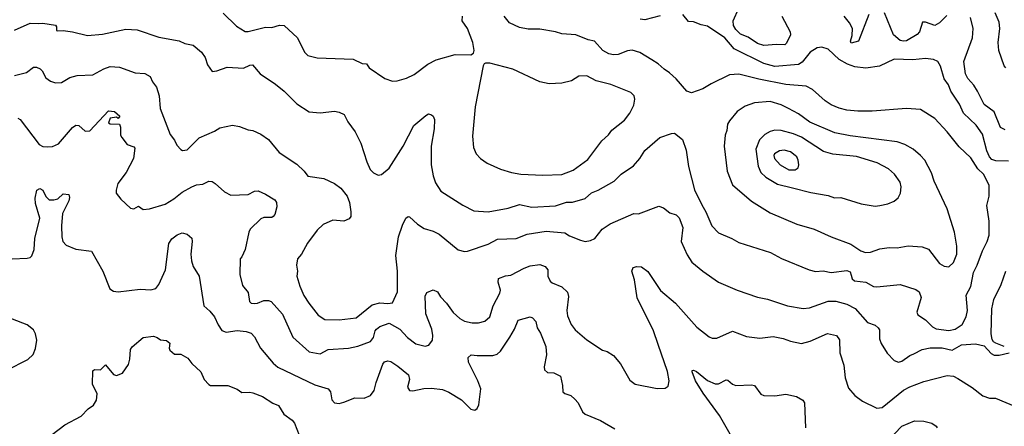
# Model space of a CAD drawing. Extents: x 1933546 to 2138868, y 524910 to 667279.
# Tile 118 of 256: x 2009818 to 2016099, y 568045 to 570642. Entities that reach past the tile are written whole.
import ezdxf

# ---------------------------------------------------------------- set-up
doc = ezdxf.new("R2010")
doc.units = 0

msp = doc.modelspace()

# ---------------------------------------------------------------- linework, layer by layer
at = {"layer": '0CON10XD'}
for points in [[(2014679.5, 570665), (2014733.3, 570565), (2014734.5, 570545), (2014708.7, 570491.3), (2014698.1, 570481.9), (2014645, 570483.9), (2014565, 570476), (2014525, 570489.4), (2014465, 570529.1), (2014415, 570549.6), (2014385, 570579.1), (2014370.8, 570605), (2014369.1, 570635), (2014404.1, 570715)], [(2011115, 570684.2), (2011200.7, 570600.7), (2011256.9, 570566.9), (2011275.8, 570565.8), (2011385, 570594.6), (2011425, 570591.8), (2011475, 570607.5), (2011505, 570604.4), (2011589.2, 570525), (2011633.4, 570433.4), (2011655, 570412.5), (2011715, 570398), (2011945, 570389.2), (2012002.6, 570362.6), (2012028.9, 570358.9), (2012046.2, 570335), (2012147, 570267), (2012195, 570250)], [(2012195, 570250), (2012225, 570251.2), (2012285, 570267.5), (2012335, 570292.5), (2012422, 570358), (2012474.5, 570385.5), (2012595, 570420), (2012695, 570417.5), (2012713, 570427), (2012716.7, 570445), (2012708, 570495), (2012674.2, 570585), (2012639.2, 570635), (2012641.9, 570665)], [(2015745, 568656.8), (2015785, 568664.7), (2015829.2, 568695), (2015855.9, 568745), (2015862.9, 568785), (2015856.2, 568883.8), (2015885, 568938.8), (2015902.3, 569027.7), (2015926.2, 569073.8), (2015958.5, 569165), (2015990, 569225), (2016001.9, 569265), (2016002.9, 569355), (2015987.5, 569455), (2016002.9, 569515), (2016001.1, 569585), (2015965.4, 569655), (2015930.2, 569690.2), (2015885, 569759.4), (2015809.8, 569829.8), (2015735, 569925.8), (2015655, 570010), (2015565, 570068.6), (2015474.4, 570075.6), (2015255, 570056.7), (2015165, 570056.5), (2015095, 570063.6), (2015045, 570076.5), (2014995, 570098.1), (2014955, 570124.4), (2014875, 570195.7), (2014835, 570217.5), (2014705, 570228.8), (2014532.3, 570262.3), (2014405.6, 570294.4), (2014345, 570288.6), (2014227.6, 570232.4), (2014175, 570200), (2014104.1, 570174.1), (2014073.3, 570185), (2014004.5, 570264.5), (2013962.8, 570302.8), (2013928, 570325), (2013890.6, 570360.6), (2013850, 570385), (2013772.6, 570432.6), (2013725, 570447.1), (2013695, 570443.1), (2013635, 570420), (2013605, 570417.5), (2013575, 570423.3), (2013536.7, 570445), (2013485, 570504.4), (2013445, 570513.6), (2013365, 570545.7), (2013275, 570550.8), (2013235, 570563.8), (2013135, 570581.4), (2013062.1, 570582.1), (2013005, 570591.4), (2012942, 570622), (2012908.6, 570665)], [(2013903, 570667), (2013805, 570640), (2013775, 570644)], [(2016125, 569739.1), (2016045, 569739.6), (2016020, 569750), (2016005.2, 569765.2), (2015986.6, 569805), (2015960.4, 569910.4), (2015918.8, 569968.8), (2015839.2, 570045), (2015812.8, 570102.8), (2015757.5, 570185), (2015742.3, 570225), (2015714.6, 570265), (2015692.2, 570345), (2015674.4, 570374.4), (2015646.5, 570386.5), (2015595, 570392.9), (2015515, 570384.6), (2015395, 570390), (2015302.5, 570345), (2015215, 570331.4), (2015145, 570340.6), (2015098, 570358), (2015045, 570388.2), (2014975, 570452.9), (2014935, 570465.8), (2014905, 570461.4), (2014859.2, 570435), (2014809.1, 570370.9), (2014785, 570356), (2014635, 570343.5), (2014565, 570361.2), (2014375, 570455.9), (2014316.1, 570526.1), (2014205, 570600.8), (2014165, 570608.8), (2014115, 570628.8), (2014085, 570630), (2014048.8, 570675)], [(2015234.6, 570675.4), (2015167.5, 570505), (2015122.3, 570492.3), (2015118, 570505), (2015129.1, 570540.9), (2015129.2, 570585), (2015111, 570621), (2015077.9, 570665)], [(2015732.3, 570667.7), (2015685, 570620.6), (2015655, 570603.5), (2015595, 570625.7), (2015577.5, 570625), (2015556.9, 570565), (2015543.7, 570546.3), (2015475, 570507.1), (2015455, 570503.8), (2015435, 570509.4), (2015391.1, 570545), (2015335, 570686)], [(2016105, 569939.2), (2016075, 569952.9), (2016034.1, 570054.1), (2015970.5, 570100.5), (2015927.1, 570185), (2015903.3, 570223.3), (2015865, 570267.1), (2015852.1, 570295), (2015841.5, 570375), (2015896.2, 570525), (2015900, 570585), (2015882.5, 570655)], [(2016107.5, 570335), (2016097.3, 570347.3), (2016064.3, 570445), (2016058.5, 570495), (2016070.8, 570585), (2016065.4, 570625), (2016040.8, 570685)], [(2009785, 570573.8), (2009885, 570618.6), (2009935, 570616.9), (2009965, 570620), (2010045, 570606.9), (2010052.9, 570595), (2010053.3, 570573.3), (2010059.5, 570569.5), (2010095, 570571.8), (2010153.4, 570563.4), (2010250.3, 570540.3), (2010345, 570548.9), (2010495, 570581.1), (2010567.6, 570577.6), (2010705, 570529.4), (2010835, 570505.6), (2010870.2, 570490.2), (2010925, 570478.6), (2010978, 570435), (2011000.3, 570400.3), (2011015, 570352.5), (2011045, 570310), (2011075, 570314.2), (2011140.5, 570339.5), (2011245, 570333.1), (2011285, 570351.9), (2011303.1, 570353.1), (2011351.2, 570295), (2011448.9, 570228.9), (2011504, 570185), (2011585, 570103.8), (2011665, 570054.2), (2011735, 570047.5), (2011825, 570057.5), (2011855, 570052), (2011887, 570037), (2011910.3, 569990.3), (2011956.6, 569926.6), (2011994.3, 569854.3), (2012032, 569735), (2012054, 569685), (2012074.4, 569664.4), (2012105, 569648.8), (2012125, 569653.3), (2012175.5, 569694.5), (2012264.4, 569835), (2012332.5, 569965), (2012409.1, 570030.9), (2012425, 570040), (2012445, 570034), (2012456.2, 570025), (2012464.2, 570005), (2012461.9, 569945), (2012443.1, 569835), (2012441.9, 569715), (2012455.8, 569644.2), (2012469.3, 569599.3), (2012505, 569545.8), (2012645, 569457.1), (2012715, 569420.8), (2012805, 569414.5), (2012932.8, 569437.2), (2013005, 569461.5), (2013085.4, 569445.4), (2013235, 569453.6), (2013305, 569477.5), (2013345, 569476.5), (2013425, 569499.4), (2013464.7, 569535.3), (2013507.6, 569552.4), (2013608.9, 569611.1), (2013654.2, 569655), (2013732.1, 569707.9), (2013772.5, 569755), (2013804.6, 569805.4), (2013901.1, 569888.9), (2013975, 569916), (2013993.9, 569916.1), (2014045.7, 569875.7), (2014069.1, 569809.1), (2014084.4, 569705), (2014123.3, 569555), (2014168.5, 569458.5), (2014195.5, 569415), (2014232.9, 569325), (2014275, 569280.8), (2014360, 569245), (2014405, 569218.9), (2014606.7, 569155), (2014677, 569117), (2014854.6, 569044.6), (2014895, 569034.4), (2014942.6, 569037.4), (2014995, 569027.3), (2015095, 569039.5), (2015115, 569030.8), (2015120.8, 569010.8), (2015127.3, 568987.3), (2015142.2, 568975), (2015215.3, 568965.3), (2015265, 568938.6), (2015285, 568935.6), (2015435, 568951.4), (2015535, 568920), (2015555, 568903.3), (2015567.9, 568867.9), (2015540, 568775), (2015546.4, 568756.4), (2015595, 568725.6), (2015640.2, 568680.2), (2015665, 568667.1), (2015745, 568656.8)], [(2009784, 570285), (2009860, 570305), (2009905, 570338.5), (2009925, 570338.5), (2009948.2, 570328.2), (2009961.9, 570315), (2009985, 570271.2), (2010015, 570248.8), (2010045, 570238.8), (2010085, 570241.2), (2010138.3, 570271.7), (2010185, 570284.4), (2010285, 570288.6), (2010355, 570328.6), (2010395, 570343.1), (2010455, 570337.5), (2010555, 570301.4), (2010615, 570298.1), (2010648.8, 570278.8), (2010664.3, 570245), (2010690.3, 570210.3), (2010706.9, 570155), (2010714.2, 570075), (2010778.3, 569908.3), (2010805, 569872.5), (2010819.7, 569839.7), (2010845, 569812), (2010855.9, 569805.9), (2010885, 569811.4), (2010962.8, 569887.2), (2011060.4, 569929.6), (2011095, 569950.8), (2011175, 569968), (2011218.8, 569958.8), (2011275, 569937.5), (2011305, 569934.2), (2011355, 569911.4), (2011405, 569877.5), (2011473.6, 569793.6), (2011585, 569719.4), (2011632.5, 569675), (2011655, 569642), (2011756.7, 569626.7), (2011826.4, 569596.4), (2011866.9, 569565), (2011905.7, 569515.7), (2011921.4, 569475), (2011930.5, 569415), (2011929.2, 569385), (2011920, 569370), (2011885, 569356), (2011815, 569362.2), (2011752.9, 569335), (2011715, 569297.1), (2011652.9, 569215), (2011614.4, 569145.6), (2011590, 569115), (2011584.2, 569075), (2011589.2, 569035), (2011585.8, 569005), (2011605, 568941.2), (2011630.5, 568880.5), (2011661.7, 568831.7), (2011722.5, 568755), (2011765, 568727.9), (2011855.4, 568724.6), (2011965, 568738.2), (2012065, 568820.9), (2012115, 568832.9), (2012165, 568828.6), (2012195.9, 568834.1), (2012226.7, 568905), (2012227.1, 569035), (2012217.3, 569135), (2012234.4, 569255), (2012259.3, 569330.7), (2012280.8, 569375), (2012295, 569384), (2012305, 569382), (2012355, 569335.8), (2012398.7, 569308.7), (2012455, 569291.4), (2012492.6, 569272.6), (2012615, 569172.5), (2012655, 569162), (2012674, 569164), (2012805, 569208.1), (2012865, 569241.1), (2012985, 569244.4), (2013055, 569271.5), (2013175, 569291.2), (2013295, 569281.8), (2013325, 569261.1), (2013395, 569233.1), (2013425, 569225.8), (2013457.9, 569232.1), (2013486.2, 569243.8), (2013533.3, 569305), (2013585, 569339.1), (2013735, 569404.2), (2013765, 569403.1), (2013895, 569450), (2013925, 569441.4), (2013965, 569409.2), (2014005, 569395.5), (2014025, 569377.5), (2014047.1, 569315), (2014036.9, 569225), (2014075, 569141.2), (2014105, 569094.2), (2014175, 569036), (2014275, 568966), (2014395, 568914.2), (2014525, 568870), (2014587, 568857), (2014715, 568814.3), (2014815, 568797.5), (2014855, 568801.9), (2014975, 568844.4), (2015024.4, 568844.4), (2015095, 568825.5), (2015147.9, 568797.9), (2015225, 568708.6), (2015275, 568690.6), (2015294.6, 568674.6), (2015301.5, 568661.5), (2015303.1, 568605), (2015312.5, 568575), (2015351.7, 568511.7), (2015396, 568465), (2015424.3, 568455.7), (2015445, 568461.1), (2015495, 568496.9), (2015521.5, 568508.5), (2015575, 568536), (2015625, 568546.9), (2015702.7, 568547.3), (2015765, 568532.5), (2015825, 568565.8), (2015915, 568571.9), (2015970, 568560), (2016015, 568510), (2016035, 568500), (2016065, 568500), (2016130, 568515)], [(2013155, 569649.4), (2013275, 569652.9), (2013348.5, 569681.5), (2013440.9, 569749.1), (2013530.9, 569869.1), (2013574.4, 569905.6), (2013595, 569935.8), (2013675, 570000.8), (2013710, 570045), (2013734.3, 570095), (2013742.5, 570135), (2013737.1, 570155), (2013716.4, 570176.4), (2013587.6, 570227.6), (2013495, 570251.3), (2013435, 570283.5), (2013385, 570280.6), (2013337.9, 570252.1), (2013275, 570237.1), (2013195, 570233.1), (2013135, 570245.7), (2012963.9, 570326.1), (2012816.4, 570363.6), (2012790, 570365), (2012780, 570360), (2012773.6, 570346.4), (2012723.1, 570085), (2012707, 569897), (2012712.9, 569825), (2012728.8, 569785), (2012756.2, 569755), (2012800, 569725), (2012885, 569687.5), (2012955, 569665.8), (2013015, 569655.6), (2013155, 569649.4)], [(2015745, 569062.9), (2015775, 569092), (2015796.2, 569145), (2015795.4, 569194.6), (2015780.3, 569285), (2015735, 569433.3), (2015650.6, 569610.6), (2015634.6, 569664.6), (2015590.6, 569745), (2015564.3, 569775), (2015518, 569815), (2015465, 569845.6), (2015415, 569861.5), (2015115, 569899.6), (2015018.2, 569918.2), (2014858, 569988), (2014785, 570039.6), (2014721.4, 570075), (2014675, 570098.8), (2014605, 570119.6), (2014505, 570111.5), (2014445, 570089.4), (2014394, 570055), (2014345, 569996), (2014333.1, 569975), (2014329.4, 569935), (2014318.5, 569905), (2014312.5, 569835), (2014330.6, 569675), (2014365, 569586.7), (2014485, 569482.9), (2014605, 569409.5), (2014775, 569336.9), (2014885, 569304.3), (2014994.6, 569254.6), (2015118.6, 569208.6), (2015184.2, 569165), (2015212.5, 569155), (2015245, 569158.1), (2015305, 569179.4), (2015365, 569187.1), (2015415, 569185.7), (2015485, 569198.1), (2015575, 569191.4), (2015615, 569175.8), (2015684.6, 569084.6), (2015715, 569067.8), (2015745, 569062.9)], [(2009805, 570012.5), (2009820, 570005), (2009940.8, 569845), (2009965, 569832.5), (2009995, 569828.9), (2010027.2, 569832.8), (2010065, 569850), (2010155, 569954), (2010175, 569968), (2010195, 569966.2), (2010235, 569930), (2010265, 569932), (2010385, 570059.2), (2010422.5, 570055), (2010456.7, 570025), (2010445, 570010), (2010435, 570020), (2010395, 570013.3), (2010383.5, 569983.5), (2010395, 569976), (2010453.8, 569973.8), (2010460, 569955), (2010461.5, 569905), (2010469.2, 569889.2), (2010504, 569845), (2010545, 569830.8), (2010551.1, 569821.1), (2010544.4, 569755), (2010497.1, 569665), (2010443.8, 569595), (2010433.6, 569553.6), (2010433.3, 569535), (2010462.5, 569495), (2010525, 569438.8), (2010545, 569434.2), (2010575, 569450), (2010605, 569430), (2010645, 569434), (2010745, 569464.4), (2010801.7, 569498.3), (2010855, 569541.1), (2010915, 569574.4), (2010945, 569587.1), (2010985, 569592.2), (2011025, 569610), (2011045, 569608), (2011065, 569596), (2011125, 569543.3), (2011165, 569522), (2011275, 569526.2), (2011315, 569547.1), (2011337.9, 569547.9), (2011385, 569528), (2011445, 569490.8), (2011455.4, 569475), (2011457.4, 569447.4), (2011445, 569397.5), (2011435, 569384.4), (2011425, 569378.1), (2011375, 569378.1), (2011355, 569370.8), (2011288, 569305), (2011278.6, 569285), (2011255.5, 569174.5), (2011235, 569127.5), (2011223.3, 569115), (2011221.9, 569015), (2011239.6, 568945), (2011275, 568900.8), (2011283.1, 568843.1), (2011295, 568832.5), (2011315, 568828.8), (2011335, 568831.3), (2011375, 568849.5), (2011405, 568849.6), (2011422.7, 568842.7), (2011495, 568761.2), (2011559.2, 568615), (2011665, 568521.2), (2011735, 568509.1), (2011785, 568535.7), (2011915, 568543.8), (2011975, 568556.2), (2012055, 568586.7), (2012075, 568613.1), (2012084.7, 568655), (2012093.3, 568666.7), (2012115, 568681.8), (2012175, 568704.5), (2012242.5, 568665), (2012291.5, 568611.5), (2012345, 568572.7), (2012405, 568556.2), (2012427.1, 568562.9), (2012451.9, 568595), (2012453.8, 568625), (2012447.3, 568665), (2012407.4, 568762.6), (2012404.6, 568875.4), (2012415, 568900), (2012455, 568916.2), (2012482, 568905), (2012502.1, 568872.1), (2012541.1, 568831.1), (2012583, 568773), (2012625, 568732.9), (2012655, 568717.8), (2012705, 568706.9), (2012745, 568705.7), (2012785, 568715.8), (2012816.1, 568743.9), (2012837.9, 568815), (2012880, 568895), (2012883.8, 568915), (2012870.8, 568965), (2012871.5, 568988.5), (2012915.7, 569005.7), (2012949.7, 569010.3), (2013035, 569055.5), (2013075, 569069.6), (2013135, 569078.9), (2013168.8, 569065), (2013187.1, 569045), (2013187.1, 569005), (2013202.6, 568972.6), (2013215, 568961.4), (2013276.7, 568936.7), (2013311.8, 568901.8), (2013317.8, 568875), (2013307.9, 568785), (2013311.8, 568751.8), (2013336.2, 568696.2), (2013360.8, 568660.8), (2013435, 568597.1), (2013535, 568532), (2013565, 568522.5), (2013605, 568497.5), (2013650.6, 568445), (2013710.7, 568340.7), (2013744.5, 568314.5), (2013885, 568286), (2013935, 568288.8), (2013955, 568302.5), (2013961.4, 568335), (2013950, 568395), (2013891.3, 568568.7), (2013860.6, 568655), (2013756.5, 568865), (2013739.7, 568979.7), (2013722.9, 569035), (2013731.4, 569058.6), (2013755, 569065.8), (2013783.6, 569063.6), (2013825, 569034), (2013905, 568912.9), (2014001.4, 568831.4), (2014137.8, 568677.8), (2014215, 568617.1), (2014235, 568609.2), (2014265, 568608.6), (2014365, 568653.1), (2014455, 568619.2), (2014539.3, 568609.3), (2014625, 568619.7), (2014687.1, 568607.1), (2014735, 568588.1)], [(2015275, 569451.4), (2015305, 569454.4), (2015355, 569465.7), (2015395, 569482.5), (2015422, 569505), (2015437.1, 569535), (2015440, 569575), (2015434.4, 569605), (2015399.2, 569655), (2015359.2, 569689.2), (2015286.7, 569726.7), (2015155, 569768.4), (2015005, 569784), (2014945, 569800), (2014805, 569890.5), (2014753.6, 569913.6), (2014675, 569934), (2014635, 569936.4), (2014605, 569926.7), (2014571.5, 569908.5), (2014536.5, 569875), (2014514.6, 569815), (2014527.4, 569707.4), (2014546.4, 569666.4), (2014576.9, 569636.9), (2014651.9, 569591.9), (2014748.1, 569568.1), (2014865, 569537.9), (2014975, 569519.4), (2015015, 569504.4), (2015055, 569506.9), (2015185.7, 569465.7), (2015275, 569451.4)], [(2014765, 569683.3), (2014783.8, 569695), (2014787.1, 569715), (2014783.1, 569745), (2014775.6, 569765), (2014765, 569774.3), (2014735, 569796.9), (2014695, 569808.2), (2014663.8, 569805), (2014632.5, 569785), (2014628.5, 569775), (2014632.9, 569755), (2014669.5, 569715), (2014725, 569683.9), (2014765, 569683.3)], [(2009770, 569115), (2009865, 569118.6), (2009885, 569124.2), (2009895, 569133.8), (2009910.6, 569175), (2009914.5, 569245.5), (2009946.4, 569375), (2009918.8, 569468.8), (2009917, 569503), (2009926.1, 569553.9), (2009945, 569563.8), (2009965, 569553.8), (2009983.5, 569513.5), (2010005, 569492), (2010035, 569490.8), (2010061.7, 569498.3), (2010095, 569529.2), (2010130, 569525), (2010136, 569506), (2010131.2, 569485), (2010090, 569405), (2010084.5, 569325.5), (2010086.7, 569255), (2010093.3, 569225), (2010115, 569202.2), (2010175, 569175.6), (2010275, 569163.3), (2010347.8, 569035), (2010392.2, 568922.2), (2010415, 568908), (2010445, 568904), (2010585, 568920.6), (2010655, 568917.5), (2010685, 568926), (2010705, 568951.2), (2010747.5, 569045), (2010768.2, 569211.8), (2010787.6, 569242.4), (2010821.2, 569268.8), (2010855, 569280.8), (2010885, 569271.2), (2010915.7, 569245.7), (2010918.5, 569225), (2010908.5, 569145), (2010913, 569103), (2010924.5, 569065), (2010961.4, 569005), (2010992.9, 568815), (2011031.5, 568781.5), (2011059.2, 568745), (2011083, 568693), (2011107.9, 568657.9), (2011135, 568645.8), (2011205, 568658.1), (2011261.7, 568651.7), (2011295, 568640), (2011316.2, 568616.2), (2011353.1, 568545), (2011435, 568448.6), (2011464, 568424), (2011699.3, 568309.3), (2011785.5, 568285.5), (2011800.8, 568265), (2011808, 568215), (2011825, 568196.2), (2011855, 568190.8), (2011885, 568199.2), (2011955, 568227.5), (2012015, 568224.2), (2012055, 568242.2), (2012078.5, 568275), (2012090.8, 568325), (2012135, 568443.3), (2012145, 568458), (2012165, 568464.2), (2012185, 568459.2), (2012229.7, 568429.7), (2012298.8, 568375), (2012304.2, 568345), (2012291.4, 568295), (2012305, 568274.2), (2012325, 568271.9), (2012395, 568286.7), (2012445, 568290), (2012515, 568280.6), (2012555, 568263.1), (2012635, 568214.2), (2012695, 568154.2), (2012721.7, 568148.3), (2012735, 568160), (2012746.8, 568183.2), (2012758.5, 568285), (2012740.5, 568335), (2012680, 568455), (2012678, 568485), (2012697.5, 568502.5), (2012736.8, 568496.8), (2012835, 568498.2), (2012863.2, 568506.8), (2012885.3, 568524.7), (2012944.7, 568615.3), (2012974.4, 568665), (2012997.3, 568722.7), (2013075, 568744), (2013088.8, 568738.8), (2013109.2, 568715), (2013118.6, 568675), (2013140, 568640), (2013174.4, 568555), (2013178.3, 568501.7), (2013164, 568425), (2013166.1, 568406.1), (2013185, 568388.8), (2013225, 568387.5), (2013267.5, 568365), (2013281.2, 568305), (2013282.5, 568265), (2013294.1, 568254.1), (2013332.7, 568242.7), (2013358.9, 568218.9), (2013380.8, 568195), (2013406.9, 568136.9), (2013425, 568122), (2013521.7, 568081.7), (2013615, 568030)], [(2016098.8, 568555), (2016045.6, 568575.6), (2016030, 568585), (2016020.5, 568600.5), (2016014.2, 568635), (2016018.5, 568795), (2016031.1, 568855), (2016078.8, 568951.2), (2016107.5, 569035)], [(2009735, 568402.9), (2009868.6, 568471.4), (2009904.2, 568505), (2009918.7, 568541.3), (2009926.9, 568595), (2009918.9, 568635), (2009905, 568662), (2009865, 568692.9), (2009705.9, 568755.9)], [(2014735, 568588.1), (2014805, 568573.5), (2014860.2, 568589.8), (2014970.9, 568639.1), (2015028.8, 568625), (2015046.8, 568596.8), (2015049.2, 568515), (2015074.2, 568435), (2015084.3, 568355), (2015105, 568290), (2015145, 568241.2), (2015193.3, 568205), (2015285, 568160.8), (2015320, 568165), (2015455, 568275.5), (2015495, 568296.5), (2015585, 568331.1), (2015735, 568370.5), (2015775, 568365.6), (2015801.3, 568351.3), (2015894.3, 568294.3), (2015961.1, 568241.1), (2016005, 568226), (2016042.5, 568225), (2016175, 568170.3)], [(2010025, 567992.9), (2010105, 568055.6), (2010210.6, 568109.4), (2010253.8, 568156.2), (2010289.2, 568180.8), (2010308.1, 568211.9), (2010312.6, 568252.6), (2010282.5, 568315), (2010285, 568400), (2010295, 568407.5), (2010333.6, 568406.4), (2010365, 568437.5), (2010415.8, 568375.8), (2010435, 568370.8), (2010473.8, 568385), (2010510.9, 568439.1), (2010520.6, 568475), (2010524.5, 568535), (2010535, 568553.8), (2010605, 568612.9), (2010670.7, 568620.7), (2010695, 568612.5), (2010715, 568597.5), (2010755, 568593.3), (2010775.8, 568575.8), (2010770, 568545), (2010775, 568532.5), (2010805, 568506.7), (2010845, 568507.1), (2010890.2, 568480.2), (2010915, 568446.7), (2010972.3, 568392.3), (2010993.8, 568345), (2011025, 568312), (2011035, 568306.7), (2011145, 568305.8), (2011205, 568282), (2011235, 568260.8), (2011285, 568264.4), (2011305, 568260), (2011366.2, 568236.2), (2011432.2, 568192.2), (2011467.5, 568177.5), (2011502.8, 568122.8), (2011555.3, 568085.3), (2011571.1, 568065), (2011615, 567950)], [(2014349.4, 567995), (2014282.3, 568115), (2014177.4, 568257.4), (2014128.2, 568335), (2014106.4, 568393.6), (2014107.5, 568402.5), (2014115, 568403.8), (2014135, 568395.6), (2014205, 568338.6), (2014255, 568315.7), (2014275, 568317.1), (2014325, 568341.4), (2014335, 568340), (2014365, 568314), (2014385, 568306), (2014485, 568310), (2014505, 568306), (2014545, 568250), (2014565, 568241.2), (2014635, 568239.2), (2014705, 568250.8), (2014772.5, 568235), (2014813, 568213), (2014824.2, 568195), (2014830.8, 568035)], [(2015352.3, 567947.7), (2015445, 568045.5), (2015484.4, 568064.4), (2015525, 568081.1), (2015585, 568078.6), (2015635.7, 568065.7), (2015665, 568046.7), (2015671.2, 568035)]]:
    msp.add_lwpolyline(points, dxfattribs=at)

doc.saveas('drawing.dxf')
